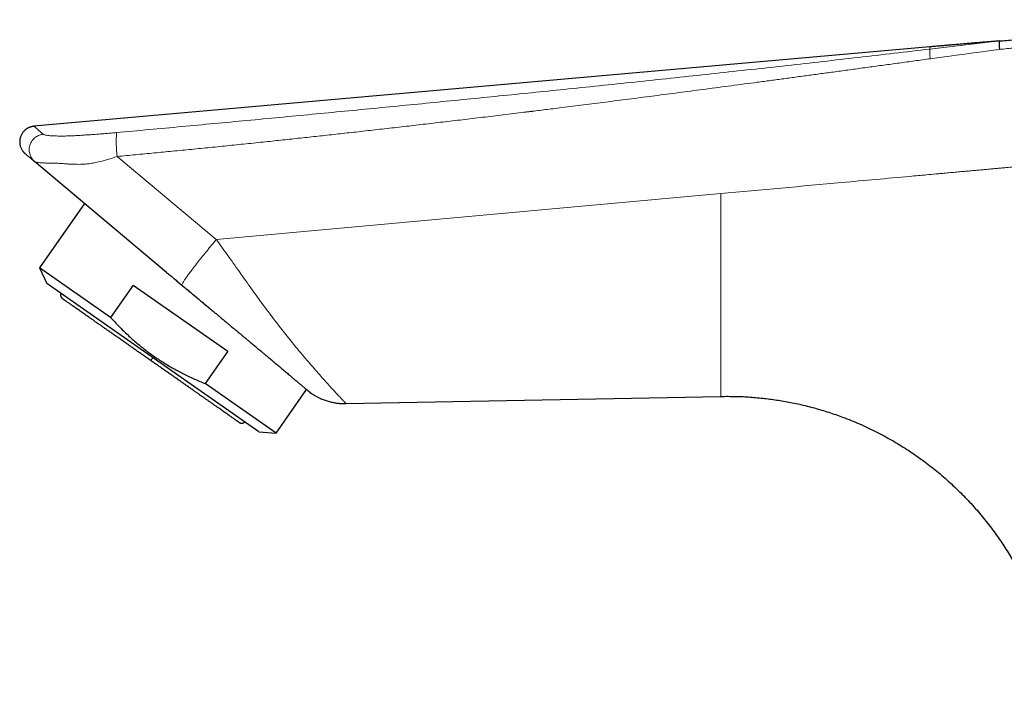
# Model space of a CAD drawing. Header units: millimetres. Extents: x 8 to 761, y 12 to 733.
# Tile 11 of 99: x 28 to 109, y 585 to 642. Entities that reach past the tile are written whole.
import ezdxf

# ---------------------------------------------------------------- set-up
doc = ezdxf.new("R2010")
doc.units = ezdxf.units.MM

msp = doc.modelspace()

# ---------------------------------------------------------------- linework, layer by layer
at = {"color": 252, "linetype": 'Continuous', "lineweight": 0}
for p, q in [((103.248, 639.058), (109.007, 639.73)), ((35.682, 630.134), (43.911, 623.229)), ((85.86, 627.048), (43.911, 623.229))]:
    msp.add_line(p, q, dxfattribs=at)
at = {"color": 7, "linetype": 'Continuous', "lineweight": 30}
for p, q in [((103.232, 639.24), (28.759, 632.646)), ((39.788, 620.492), (28.811, 629.703)), ((32.96, 626.221), (29.227, 620.889)), ((29.227, 620.889), (29.837, 619.581)), ((35.128, 616.757), (29.227, 620.889)), ((47.449, 607.249), (29.837, 619.581)), ((37.009, 619.443), (35.128, 616.757)), ((37.009, 619.443), (44.866, 613.941)), ((40.73, 619.706), (41.048, 619.441)), ((44.866, 613.941), (42.985, 611.256)), ((48.887, 607.123), (42.985, 611.256)), ((48.887, 607.123), (51.43, 610.755)), ((51.777, 610.463), (51.769, 610.47)), ((51.773, 610.467), (51.777, 610.463)), ((54.698, 609.59), (85.86, 610.193)), ((54.537, 609.593), (54.698, 609.59)), ((47.449, 607.249), (48.887, 607.123))]:
    msp.add_line(p, q, dxfattribs=at)
at = {"color": 252, "linetype": 'Continuous', "lineweight": 0, "flags": 128}
msp.add_lwpolyline([(109.036, 639.032), (108.317, 638.937), (107.598, 638.841), (106.88, 638.745), (106.161, 638.649), (105.442, 638.552), (104.724, 638.454), (104.005, 638.356), (103.287, 638.257)], dxfattribs=at)
at = {"color": 7, "linetype": 'Continuous', "lineweight": 30, "flags": 128}
msp.add_lwpolyline([(50.568, 611.483), (50.583, 611.47), (50.584, 611.47), (50.584, 611.47)], dxfattribs=at)
at = {"color": 252, "linetype": 'Continuous', "lineweight": 0}
for centre, radius, start, end in [((106.325, 638.805), 3.088, 175.28457, 190.21854), ((45.209, 631.414), 9.612, 175.83226, 187.65474)]:
    msp.add_arc(centre, radius, start, end, dxfattribs=at)
at = {"color": 7, "linetype": 'Continuous', "lineweight": 30}
for points, knots in [([(109.007, 639.73), (109.417, 639.763), (110.233, 639.83), (111.453, 639.929), (112.663, 640.027), (113.863, 640.124), (115.053, 640.221), (116.302, 640.323), (117.609, 640.429), (118.973, 640.54), (120.323, 640.649), (121.611, 640.754), (122.84, 640.854), (124.01, 640.949), (125.169, 641.043), (126.317, 641.136), (127.453, 641.228), (128.579, 641.32), (129.693, 641.41), (130.432, 641.47), (130.8, 641.5)], [0, 0, 0, 0, 0.056472, 0.11248, 0.168024, 0.223104, 0.27772, 0.331872, 0.395098, 0.457681, 0.519619, 0.580913, 0.635095, 0.688764, 0.74192, 0.794562, 0.846691, 0.898307, 0.94941, 1, 1, 1, 1]), ([(109.007, 639.73), (108.902, 639.721), (108.694, 639.704), (108.387, 639.679), (108.089, 639.655), (107.862, 639.636), (107.702, 639.623), (107.606, 639.615), (107.511, 639.607), (107.415, 639.599), (107.314, 639.591), (107.204, 639.581), (107.085, 639.571), (106.957, 639.561), (106.817, 639.549), (106.667, 639.536), (106.506, 639.523), (106.334, 639.508), (106.152, 639.493), (105.962, 639.477), (105.762, 639.46), (105.554, 639.442), (105.336, 639.423), (105.092, 639.402), (104.822, 639.379), (104.524, 639.353), (104.212, 639.326), (103.886, 639.297), (103.558, 639.269), (103.338, 639.249), (103.232, 639.24)], [0, 0, 0, 0, 0.054411, 0.107909, 0.159575, 0.20907, 0.225976, 0.242613, 0.258981, 0.275172, 0.292629, 0.311495, 0.332065, 0.35434, 0.37832, 0.404487, 0.432421, 0.462122, 0.49359, 0.526826, 0.561188, 0.597254, 0.635025, 0.674501, 0.723719, 0.775352, 0.829401, 0.885866, 0.944746, 1, 1, 1, 1]), ([(109.007, 639.73), (109.005, 639.727), (109.001, 639.722), (108.998, 639.683), (108.997, 639.618), (108.999, 639.527), (109.004, 639.415), (109.013, 639.291), (109.023, 639.161), (109.032, 639.074), (109.036, 639.032)], [0, 0, 0, 0, 0.116672, 0.240267, 0.36894, 0.500291, 0.631601, 0.760156, 0.883566, 1, 1, 1, 1]), ([(28.759, 632.642), (28.723, 632.638), (28.652, 632.63), (28.551, 632.608), (28.458, 632.581), (28.374, 632.55), (28.3, 632.517), (28.234, 632.482), (28.174, 632.446), (28.116, 632.408), (28.061, 632.366), (28.007, 632.322), (27.944, 632.263), (27.874, 632.187), (27.801, 632.092), (27.737, 631.991), (27.683, 631.884), (27.639, 631.772), (27.605, 631.657), (27.582, 631.539), (27.57, 631.419), (27.57, 631.299), (27.58, 631.178), (27.602, 631.059), (27.635, 630.941), (27.679, 630.827), (27.733, 630.717), (27.784, 630.635), (27.824, 630.578), (27.85, 630.545), (27.876, 630.513), (27.902, 630.483), (27.929, 630.453), (27.962, 630.42), (27.999, 630.384), (28.027, 630.361), (28.04, 630.349)], [0, 0, 0, 0, 0.035532, 0.069432, 0.101229, 0.130485, 0.15681, 0.179871, 0.203125, 0.22535, 0.247844, 0.27058, 0.293528, 0.33215, 0.3711, 0.410207, 0.449301, 0.488298, 0.527432, 0.566597, 0.605626, 0.64469, 0.684124, 0.723733, 0.76335, 0.803229, 0.843249, 0.883015, 0.897315, 0.911107, 0.924404, 0.937217, 0.949665, 0.964506, 0.982768, 1, 1, 1, 1]), ([(28.811, 629.703), (28.771, 629.736), (28.693, 629.802), (28.586, 629.891), (28.489, 629.973), (28.401, 630.046), (28.323, 630.112), (28.254, 630.17), (28.195, 630.22), (28.144, 630.262), (28.102, 630.297), (28.071, 630.324), (28.05, 630.341), (28.04, 630.349), (28.04, 630.349), (28.04, 630.349)], [0, 0, 0, 0, 0.081421, 0.162661, 0.243735, 0.324658, 0.405445, 0.486113, 0.566675, 0.647148, 0.731374, 0.815537, 0.899654, 0.983743, 1, 1, 1, 1]), ([(39.788, 620.492), (39.892, 620.405), (40.022, 620.296), (40.154, 620.186), (40.181, 620.163)], [0, 0, 0, 0, 0.794627, 1, 1, 1, 1]), ([(40.182, 620.163), (40.26, 620.097), (40.439, 619.948), (40.62, 619.797), (40.722, 619.713)], [0, 0, 0, 0, 0.436113, 1, 1, 1, 1]), ([(41.048, 619.441), (41.091, 619.406), (41.185, 619.327), (41.339, 619.199), (41.517, 619.05), (41.721, 618.88), (41.948, 618.691), (42.198, 618.482), (42.471, 618.255), (42.768, 618.007), (43.071, 617.754), (43.366, 617.508), (43.638, 617.281), (43.889, 617.072), (44.119, 616.88), (44.317, 616.714), (44.487, 616.573), (44.63, 616.453), (44.758, 616.346), (44.872, 616.251), (44.972, 616.168), (45.078, 616.08), (45.203, 615.975), (45.361, 615.843), (45.546, 615.689), (45.755, 615.515), (45.958, 615.345), (46.149, 615.186), (46.325, 615.039), (46.503, 614.89), (46.678, 614.744), (46.843, 614.606), (47.046, 614.438), (47.281, 614.241), (47.542, 614.023), (47.781, 613.824), (47.991, 613.648), (48.174, 613.495), (48.297, 613.392), (48.375, 613.326), (48.413, 613.295), (48.45, 613.264), (48.486, 613.233), (48.521, 613.204), (48.666, 613.083), (48.915, 612.874), (49.259, 612.585), (49.59, 612.307), (49.904, 612.043), (50.196, 611.797), (50.463, 611.571), (50.706, 611.366), (50.926, 611.181), (51.12, 611.017), (51.29, 610.873), (51.436, 610.75), (51.523, 610.677), (51.568, 610.639), (51.58, 610.629), (51.592, 610.619), (51.604, 610.609), (51.611, 610.603), (51.617, 610.598), (51.622, 610.594), (51.631, 610.586), (51.646, 610.573), (51.665, 610.558), (51.686, 610.54), (51.707, 610.522), (51.728, 610.505), (51.747, 610.488), (51.763, 610.475), (51.772, 610.467), (51.773, 610.466), (51.773, 610.466)], [0, 0, 0, 0, 0.008139, 0.017831, 0.029074, 0.041868, 0.056214, 0.071818, 0.08893, 0.107563, 0.127737, 0.146203, 0.163437, 0.17941, 0.194101, 0.207497, 0.217663, 0.22692, 0.235267, 0.242704, 0.249231, 0.25485, 0.263542, 0.274024, 0.286292, 0.300348, 0.316197, 0.32755, 0.339681, 0.352598, 0.364928, 0.376567, 0.387884, 0.408591, 0.428079, 0.446311, 0.463259, 0.477098, 0.489922, 0.493112, 0.496233, 0.499284, 0.502265, 0.505176, 0.508019, 0.538448, 0.569561, 0.601336, 0.633746, 0.666171, 0.697941, 0.729649, 0.761279, 0.792928, 0.824642, 0.856422, 0.888257, 0.891988, 0.895718, 0.89945, 0.903182, 0.906494, 0.906841, 0.908616, 0.911735, 0.917201, 0.924574, 0.933853, 0.943749, 0.955165, 0.968101, 0.982554, 0.998525, 1, 1, 1, 1]), ([(41.345, 619.193), (41.444, 619.111), (41.642, 618.946), (41.94, 618.697), (42.239, 618.448), (42.537, 618.199), (42.835, 617.951), (43.119, 617.714), (43.302, 617.562), (43.386, 617.491)], [0, 0, 0, 0, 0.145815, 0.291623, 0.437424, 0.583309, 0.729372, 0.875673, 1, 1, 1, 1]), ([(30.995, 618.771), (30.993, 618.766), (30.984, 618.746), (30.976, 618.71), (30.969, 618.664), (30.968, 618.62), (30.971, 618.578), (30.978, 618.541), (30.988, 618.505), (31.002, 618.47), (31.018, 618.437), (31.039, 618.404), (31.064, 618.37), (31.097, 618.335), (31.125, 618.314), (31.139, 618.303)], [0, 0, 0, 0, 0.029432, 0.12328, 0.205775, 0.298158, 0.37225, 0.442793, 0.513224, 0.583576, 0.657508, 0.725416, 0.80517, 0.896745, 1, 1, 1, 1]), ([(38.471, 613.169), (38.385, 613.23), (38.213, 613.35), (37.955, 613.53), (37.698, 613.71), (37.442, 613.89), (37.187, 614.068), (36.934, 614.245), (36.675, 614.427), (36.409, 614.613), (36.138, 614.803), (35.871, 614.99), (35.608, 615.174), (35.348, 615.356), (35.094, 615.534), (34.845, 615.708), (34.601, 615.879), (34.363, 616.046), (34.132, 616.207), (33.909, 616.363), (33.694, 616.514), (33.486, 616.66), (33.291, 616.797), (33.107, 616.925), (32.934, 617.046), (32.768, 617.162), (32.61, 617.273), (32.458, 617.379), (32.314, 617.48), (32.174, 617.579), (32.037, 617.675), (31.905, 617.767), (31.784, 617.852), (31.672, 617.93), (31.571, 618.001), (31.48, 618.064), (31.4, 618.121), (31.33, 618.17), (31.27, 618.211), (31.222, 618.245), (31.185, 618.271), (31.159, 618.29), (31.142, 618.301), (31.14, 618.302), (31.139, 618.303)], [0, 0, 0, 0, 0.022397, 0.044795, 0.067195, 0.089597, 0.111998, 0.1344, 0.156802, 0.181444, 0.206085, 0.230725, 0.255364, 0.280003, 0.30464, 0.329276, 0.353912, 0.378547, 0.403181, 0.427376, 0.451571, 0.475766, 0.499962, 0.52236, 0.544758, 0.567158, 0.589558, 0.61196, 0.634363, 0.656767, 0.681411, 0.706057, 0.730702, 0.755348, 0.779994, 0.804639, 0.829283, 0.853926, 0.878568, 0.903209, 0.927409, 0.951607, 0.975804, 1, 1, 1, 1]), ([(35.128, 616.757), (35.244, 616.63), (35.476, 616.376), (35.831, 616.005), (36.192, 615.644), (36.559, 615.292), (36.933, 614.952), (37.305, 614.628), (37.677, 614.32), (38.048, 614.028), (38.425, 613.746), (38.809, 613.473), (39.199, 613.21), (39.596, 612.957), (40, 612.712), (40.411, 612.477), (40.829, 612.25), (41.251, 612.033), (41.677, 611.826), (42.107, 611.628), (42.543, 611.437), (42.838, 611.316), (42.985, 611.256)], [0, 0, 0, 0, 0.05335, 0.106403, 0.159158, 0.211627, 0.263833, 0.315809, 0.364643, 0.413349, 0.461972, 0.510558, 0.559155, 0.607809, 0.656568, 0.705472, 0.754559, 0.803863, 0.85252, 0.901425, 0.950586, 1, 1, 1, 1]), ([(45.803, 608.036), (45.802, 608.036), (45.8, 608.037), (45.786, 608.047), (45.763, 608.063), (45.732, 608.085), (45.691, 608.114), (45.641, 608.149), (45.581, 608.191), (45.508, 608.242), (45.423, 608.301), (45.328, 608.368), (45.222, 608.442), (45.106, 608.523), (44.98, 608.611), (44.845, 608.706), (44.7, 608.808), (44.545, 608.916), (44.383, 609.03), (44.212, 609.149), (44.035, 609.273), (43.849, 609.403), (43.661, 609.535), (43.47, 609.669), (43.278, 609.803), (43.081, 609.942), (42.877, 610.084), (42.668, 610.23), (42.454, 610.38), (42.228, 610.539), (41.989, 610.706), (41.738, 610.882), (41.481, 611.062), (41.22, 611.244), (40.955, 611.43), (40.686, 611.618), (40.414, 611.809), (40.139, 612.001), (39.861, 612.196), (39.583, 612.39), (39.305, 612.585), (39.028, 612.779), (38.75, 612.974), (38.564, 613.104), (38.471, 613.169)], [0, 0, 0, 0, 0.022397, 0.044794, 0.067192, 0.089592, 0.111992, 0.134394, 0.156796, 0.18144, 0.206085, 0.23073, 0.255376, 0.280022, 0.304667, 0.329312, 0.353957, 0.3786, 0.403242, 0.427443, 0.451643, 0.475841, 0.500038, 0.522435, 0.54483, 0.567226, 0.589621, 0.612016, 0.634412, 0.656808, 0.681444, 0.70608, 0.730718, 0.755357, 0.779996, 0.804637, 0.829278, 0.85392, 0.878562, 0.903204, 0.927405, 0.951605, 0.975804, 1, 1, 1, 1]), ([(51.433, 610.752), (51.452, 610.737), (51.485, 610.708), (51.528, 610.672), (51.565, 610.641), (51.599, 610.612), (51.631, 610.585), (51.659, 610.562), (51.68, 610.543), (51.697, 610.529), (51.709, 610.519), (51.72, 610.51), (51.729, 610.502), (51.737, 610.496), (51.743, 610.49), (51.749, 610.486), (51.754, 610.482), (51.758, 610.478), (51.762, 610.475), (51.763, 610.473), (51.764, 610.473)], [0, 0, 0, 0, 0.099531, 0.177038, 0.255791, 0.336247, 0.418421, 0.50087, 0.581855, 0.634588, 0.685353, 0.733625, 0.778881, 0.820685, 0.858479, 0.89333, 0.925532, 0.955374, 0.994491, 1, 1, 1, 1]), ([(51.773, 610.466), (51.784, 610.459), (51.828, 610.429), (51.907, 610.377), (52.023, 610.305), (52.153, 610.229), (52.3, 610.15), (52.455, 610.073), (52.619, 609.999), (52.789, 609.93), (52.963, 609.866), (53.14, 609.808), (53.316, 609.758), (53.493, 609.715), (53.667, 609.679), (53.837, 609.65), (53.969, 609.632), (54.066, 609.621), (54.13, 609.614), (54.191, 609.609), (54.246, 609.605), (54.293, 609.602), (54.329, 609.6), (54.359, 609.598), (54.38, 609.598), (54.397, 609.597), (54.415, 609.596), (54.438, 609.595), (54.46, 609.594), (54.48, 609.593), (54.498, 609.591), (54.514, 609.59), (54.527, 609.59), (54.534, 609.59), (54.537, 609.59)], [0, 0, 0, 0, 0.011829, 0.049186, 0.088151, 0.137476, 0.188867, 0.242286, 0.297714, 0.355046, 0.412618, 0.469748, 0.526398, 0.582531, 0.63805, 0.691304, 0.741568, 0.761787, 0.78148, 0.800647, 0.818482, 0.832276, 0.844294, 0.852495, 0.859609, 0.863835, 0.868134, 0.877725, 0.889682, 0.904677, 0.923055, 0.945003, 0.970629, 1, 1, 1, 1]), ([(85.86, 610.193), (86.275, 610.195), (87.095, 610.2), (88.31, 610.14), (89.497, 610.032), (90.657, 609.875), (91.629, 609.701), (92.42, 609.533), (93.037, 609.387), (93.646, 609.228), (94.245, 609.056), (94.835, 608.873), (95.415, 608.679), (96.278, 608.368), (97.407, 607.912), (98.774, 607.269), (100.084, 606.562), (101.338, 605.796), (102.538, 604.974), (103.686, 604.096), (104.779, 603.164), (105.816, 602.183), (106.797, 601.154), (107.724, 600.075), (108.563, 598.987), (109.323, 597.895), (109.839, 597.075), (110.173, 596.507), (110.344, 596.209), (110.512, 595.907), (110.677, 595.602), (110.839, 595.293), (111.149, 594.681), (111.59, 593.743), (112.12, 592.448), (112.595, 591.089), (113.009, 589.669), (113.351, 588.191), (113.623, 586.662), (113.732, 585.621), (113.787, 585.095)], [0, 0, 0, 0, 0.030139, 0.059523, 0.088296, 0.116585, 0.144479, 0.15996, 0.175311, 0.190528, 0.205608, 0.220549, 0.23535, 0.250012, 0.28716, 0.323675, 0.359639, 0.395149, 0.430303, 0.465212, 0.500002, 0.534502, 0.56882, 0.603152, 0.63772, 0.6685, 0.699746, 0.70802, 0.716334, 0.724688, 0.733084, 0.741523, 0.750004, 0.78288, 0.816723, 0.851545, 0.887332, 0.924048, 0.961631, 1, 1, 1, 1]), ([(45.803, 608.036), (45.817, 608.026), (45.843, 608.01), (45.881, 607.992), (45.913, 607.981), (45.947, 607.972), (45.988, 607.965), (46.03, 607.963), (46.066, 607.964), (46.099, 607.968), (46.136, 607.976), (46.179, 607.99), (46.224, 608.011), (46.263, 608.035), (46.284, 608.054), (46.291, 608.06)], [0, 0, 0, 0, 0.09577, 0.175315, 0.238519, 0.286788, 0.379068, 0.473557, 0.52481, 0.586824, 0.659878, 0.744014, 0.839306, 0.945827, 1, 1, 1, 1])]:
    msp.add_open_spline(points, degree=3, knots=knots, dxfattribs=at)
at = {"color": 252, "linetype": 'Continuous', "lineweight": 0}
for points, knots in [([(130.805, 640.999), (130.455, 640.97), (129.753, 640.913), (128.695, 640.825), (127.628, 640.736), (126.55, 640.645), (125.462, 640.551), (124.298, 640.45), (123.057, 640.342), (121.737, 640.224), (120.403, 640.105), (119.105, 639.987), (117.842, 639.871), (116.617, 639.757), (115.38, 639.641), (114.132, 639.523), (112.874, 639.404), (111.604, 639.282), (110.324, 639.158), (109.467, 639.074), (109.036, 639.031)], [0, 0, 0, 0, 0.048111, 0.09668, 0.145708, 0.195193, 0.245137, 0.295539, 0.35553, 0.416157, 0.477422, 0.539323, 0.59513, 0.651445, 0.708268, 0.765598, 0.823437, 0.881783, 0.940638, 1, 1, 1, 1]), ([(35.622, 632.113), (37.429, 632.28), (41.044, 632.614), (46.463, 633.122), (51.88, 633.635), (57.295, 634.156), (62.708, 634.686), (68.119, 635.225), (73.708, 635.794), (79.477, 636.396), (85.423, 637.033), (91.367, 637.688), (97.309, 638.36), (101.268, 638.826), (103.248, 639.058)], [0, 0, 0, 0, 0.080002, 0.159999, 0.239995, 0.319991, 0.399988, 0.479988, 0.559991, 0.647998, 0.736006, 0.824011, 0.91201, 1, 1, 1, 1]), ([(103.232, 639.238), (103.232, 639.238), (103.232, 639.238), (103.233, 639.225), (103.235, 639.201), (103.239, 639.165), (103.243, 639.119), (103.246, 639.078), (103.248, 639.058)], [0, 0, 0, 0, 0.1201458, 0.2962442, 0.4723027, 0.6482974, 0.8242044, 1, 1, 1, 1]), ([(103.287, 638.257), (102.851, 638.197), (101.984, 638.077), (100.691, 637.899), (99.412, 637.724), (98.146, 637.551), (96.893, 637.38), (95.678, 637.214), (94.498, 637.054), (93.355, 636.9), (92.223, 636.747), (91.104, 636.596), (89.996, 636.448), (88.901, 636.301), (87.818, 636.157), (86.746, 636.015), (85.687, 635.875), (84.646, 635.737), (83.623, 635.603), (82.618, 635.471), (81.625, 635.341), (80.637, 635.213), (79.655, 635.086), (78.68, 634.96), (77.716, 634.836), (76.765, 634.714), (75.831, 634.595), (74.914, 634.479), (74.015, 634.365), (73.127, 634.254), (72.323, 634.153), (71.602, 634.064), (70.962, 633.984), (70.507, 633.928), (70.233, 633.894), (70.14, 633.883), (70.048, 633.871), (69.957, 633.86), (69.875, 633.85), (69.802, 633.841), (69.735, 633.833), (69.662, 633.824), (69.58, 633.814), (69.237, 633.772), (68.348, 633.663), (66.919, 633.49), (65.228, 633.287), (63.569, 633.09), (61.94, 632.898), (60.322, 632.71), (58.715, 632.525), (57.119, 632.344), (55.562, 632.169), (54.046, 632.001), (52.57, 631.839), (51.103, 631.68), (49.646, 631.523), (48.142, 631.364), (46.593, 631.203), (45, 631.039), (43.419, 630.879), (41.849, 630.723), (40.29, 630.57), (38.744, 630.421), (37.209, 630.275), (36.19, 630.181), (35.682, 630.134)], [0, 0, 0, 0, 0.01937, 0.038538, 0.057504, 0.076268, 0.09483, 0.11319, 0.130316, 0.147263, 0.16403, 0.180617, 0.197025, 0.213254, 0.229303, 0.245172, 0.260862, 0.276373, 0.291432, 0.306317, 0.32103, 0.335569, 0.350195, 0.364642, 0.378909, 0.392996, 0.406904, 0.420389, 0.433701, 0.44684, 0.459806, 0.469374, 0.478846, 0.488221, 0.489599, 0.490975, 0.492348, 0.493719, 0.495007, 0.495969, 0.496951, 0.498013, 0.499214, 0.500592, 0.513211, 0.538691, 0.563998, 0.588236, 0.612313, 0.636231, 0.659988, 0.683586, 0.707023, 0.728975, 0.750785, 0.772453, 0.793978, 0.815362, 0.83906, 0.862581, 0.885926, 0.909094, 0.932085, 0.9549, 0.977538, 1, 1, 1, 1]), ([(28.759, 632.642), (28.776, 632.627), (28.81, 632.598), (29.066, 632.376), (29.369, 632.114), (29.522, 631.982)], [0, 0, 0, 0, 0.3317216, 0.6646552, 1, 1, 1, 1]), ([(29.522, 631.982), (29.539, 631.971), (29.573, 631.949), (29.668, 631.921), (29.804, 631.895), (29.991, 631.871), (30.233, 631.851), (30.496, 631.838), (30.778, 631.829), (31.094, 631.826), (31.468, 631.833), (31.894, 631.849), (32.353, 631.873), (32.831, 631.902), (33.324, 631.935), (33.849, 631.972), (34.412, 632.013), (35.009, 632.058), (35.418, 632.095), (35.622, 632.113)], [0, 0, 0, 0, 0.04086, 0.07988, 0.117394, 0.17119, 0.222728, 0.272634, 0.322144, 0.373294, 0.429261, 0.491302, 0.556604, 0.622295, 0.688514, 0.758206, 0.836029, 0.917909, 1, 1, 1, 1]), ([(28.811, 629.703), (28.735, 629.777), (28.572, 629.935), (28.408, 630.262), (28.336, 630.654), (28.395, 631.074), (28.585, 631.454), (28.869, 631.739), (29.192, 631.921), (29.416, 631.963), (29.522, 631.982)], [0, 0, 0, 0, 0.106079, 0.226851, 0.359877, 0.5, 0.640123, 0.773149, 0.893921, 1, 1, 1, 1]), ([(131.66, 631.219), (131.621, 631.219), (131.538, 631.221), (131.409, 631.214), (131.307, 631.204), (131.246, 631.197), (131.23, 631.195), (131.222, 631.194), (131.212, 631.193), (131.198, 631.191), (131.168, 631.186), (131.118, 631.179), (131.053, 631.17), (130.983, 631.159), (130.914, 631.149), (130.84, 631.138), (130.77, 631.128), (130.708, 631.119), (130.652, 631.112), (130.588, 631.104), (130.52, 631.097), (130.449, 631.091), (130.387, 631.088), (130.326, 631.089), (130.26, 631.089), (130.192, 631.09), (130.124, 631.09), (130.056, 631.087), (129.989, 631.083), (129.927, 631.078), (129.863, 631.071), (129.789, 631.063), (129.7, 631.051), (129.598, 631.036), (129.491, 631.02), (129.379, 631.003), (129.273, 630.989), (129.177, 630.977), (129.106, 630.969), (129.053, 630.965), (129.013, 630.962), (128.975, 630.959), (128.94, 630.958), (128.91, 630.957), (128.881, 630.957), (128.815, 630.959), (128.71, 630.961), (128.568, 630.96), (128.43, 630.954), (128.301, 630.946), (128.185, 630.937), (128.077, 630.925), (127.963, 630.912), (127.837, 630.896), (127.7, 630.877), (127.552, 630.856), (127.397, 630.833), (127.241, 630.809), (127.09, 630.788), (126.952, 630.768), (126.825, 630.752), (126.711, 630.738), (126.618, 630.727), (126.535, 630.719), (126.449, 630.712), (126.354, 630.704), (126.259, 630.699), (126.183, 630.695), (126.122, 630.694), (126.066, 630.696), (126.006, 630.698), (125.938, 630.7), (125.828, 630.7), (125.685, 630.699), (125.505, 630.69), (125.324, 630.675), (125.127, 630.655), (124.981, 630.636), (124.891, 630.624), (124.861, 630.62), (124.831, 630.616), (124.808, 630.613), (124.793, 630.61), (124.779, 630.608), (124.754, 630.605), (124.708, 630.598), (124.642, 630.588), (124.568, 630.577), (124.49, 630.565), (124.417, 630.554), (124.349, 630.544), (124.29, 630.536), (124.24, 630.528), (124.192, 630.521), (124.146, 630.515), (124.104, 630.509), (124.065, 630.504), (124.027, 630.499), (123.991, 630.494), (123.955, 630.49), (123.852, 630.477), (123.685, 630.459), (123.467, 630.443), (123.273, 630.435), (123.096, 630.436), (122.92, 630.44), (122.744, 630.434), (122.564, 630.423), (122.382, 630.407), (122.21, 630.387), (122.039, 630.365), (121.857, 630.339), (121.657, 630.309), (121.471, 630.281), (121.283, 630.254), (121.094, 630.229), (120.89, 630.206), (120.704, 630.189), (120.55, 630.179), (120.424, 630.175), (120.326, 630.173), (120.23, 630.177), (120.134, 630.178), (120.035, 630.178), (119.918, 630.175), (119.782, 630.168), (119.639, 630.157), (119.504, 630.144), (119.368, 630.128), (119.214, 630.108), (119.041, 630.084), (118.87, 630.06), (118.711, 630.036), (118.572, 630.016), (118.442, 629.998), (118.322, 629.981), (118.226, 629.969), (118.152, 629.96), (118.098, 629.954), (118.046, 629.948), (117.998, 629.943), (117.949, 629.938), (117.89, 629.933), (117.817, 629.927), (117.736, 629.921), (117.659, 629.917), (117.592, 629.914), (117.534, 629.913), (117.474, 629.915), (117.32, 629.919), (117.151, 629.918), (116.975, 629.91), (116.877, 629.904), (116.774, 629.895), (116.665, 629.885), (116.551, 629.873), (116.43, 629.858), (116.329, 629.845), (116.253, 629.834), (116.216, 629.829), (116.191, 629.826), (116.171, 629.823), (116.139, 629.818), (116.097, 629.812), (116.051, 629.805), (116.003, 629.798), (115.955, 629.791), (115.901, 629.783), (115.843, 629.775), (115.788, 629.766), (115.739, 629.759), (115.699, 629.753), (115.634, 629.744), (115.546, 629.732), (115.439, 629.717), (115.331, 629.704), (115.217, 629.691), (115.096, 629.679), (114.98, 629.669), (114.87, 629.662), (114.768, 629.657), (114.672, 629.654), (114.579, 629.653), (114.491, 629.656), (114.392, 629.652), (114.296, 629.636), (114.205, 629.625), (114.135, 629.622), (114.071, 629.623), (114.009, 629.618), (113.941, 629.611), (113.888, 629.603), (113.852, 629.597), (113.832, 629.594), (113.806, 629.591), (113.771, 629.587), (113.729, 629.582), (113.681, 629.577), (113.627, 629.572), (113.583, 629.568), (113.552, 629.565), (113.535, 629.564), (113.517, 629.562), (113.499, 629.56), (113.479, 629.559), (113.339, 629.546), (112.979, 629.514), (112.403, 629.463), (111.923, 629.42), (111.644, 629.395), (111.584, 629.389), (111.546, 629.386), (111.525, 629.384), (111.502, 629.382), (111.453, 629.378), (111.374, 629.371), (111.257, 629.36), (111.121, 629.348), (110.966, 629.334), (110.792, 629.318), (110.599, 629.301), (110.386, 629.281), (110.153, 629.26), (109.9, 629.237), (109.628, 629.212), (109.335, 629.186), (109.024, 629.158), (108.693, 629.127), (108.342, 629.096), (107.966, 629.061), (107.563, 629.025), (107.134, 628.986), (106.683, 628.945), (106.21, 628.902), (105.716, 628.857), (105.212, 628.811), (104.697, 628.764), (104.347, 628.732), (104.159, 628.715), (104.138, 628.713), (104.119, 628.711), (104.099, 628.709), (104.08, 628.708), (104.06, 628.706), (104.011, 628.701), (103.905, 628.692), (103.546, 628.659), (102.759, 628.587), (100.156, 628.35), (94.455, 627.831), (89.217, 627.354), (85.86, 627.048)], [0, 0, 0, 0, 0.002561, 0.005384, 0.008477, 0.009194, 0.009375, 0.009522, 0.009749, 0.010058, 0.010448, 0.01169, 0.013384, 0.014726, 0.016259, 0.017982, 0.019569, 0.020875, 0.022092, 0.02322, 0.025058, 0.026599, 0.027843, 0.029105, 0.0306, 0.032096, 0.033552, 0.035021, 0.036556, 0.037915, 0.039081, 0.040782, 0.042744, 0.044968, 0.047445, 0.049832, 0.052321, 0.054431, 0.056165, 0.056974, 0.057899, 0.058737, 0.05949, 0.060157, 0.060738, 0.061363, 0.064492, 0.067526, 0.070625, 0.073518, 0.075974, 0.078166, 0.080648, 0.083418, 0.086479, 0.089671, 0.093126, 0.096691, 0.1, 0.103039, 0.105807, 0.108306, 0.110534, 0.111941, 0.113746, 0.116112, 0.118173, 0.119931, 0.1211, 0.122115, 0.123591, 0.125067, 0.126543, 0.130735, 0.134368, 0.138288, 0.142609, 0.147263, 0.147902, 0.148547, 0.149199, 0.149858, 0.150095, 0.150188, 0.150746, 0.151754, 0.153213, 0.155123, 0.156629, 0.158332, 0.159959, 0.161105, 0.162208, 0.16327, 0.16429, 0.165188, 0.166051, 0.166879, 0.167672, 0.16843, 0.169211, 0.174479, 0.17937, 0.183425, 0.187189, 0.190886, 0.194865, 0.198664, 0.202697, 0.20674, 0.209986, 0.213935, 0.218715, 0.223156, 0.226218, 0.231097, 0.235566, 0.239626, 0.243279, 0.245619, 0.247806, 0.249696, 0.251889, 0.254038, 0.256156, 0.259539, 0.262915, 0.265458, 0.26842, 0.271803, 0.275606, 0.279831, 0.283047, 0.28611, 0.288958, 0.291589, 0.294005, 0.295267, 0.29646, 0.297586, 0.298644, 0.299634, 0.300754, 0.302531, 0.304407, 0.306071, 0.307525, 0.308769, 0.309879, 0.311446, 0.318828, 0.320838, 0.322954, 0.325201, 0.327578, 0.330086, 0.332726, 0.335497, 0.336758, 0.337729, 0.337934, 0.338379, 0.339066, 0.339995, 0.341164, 0.342107, 0.343165, 0.344336, 0.345621, 0.34702, 0.347972, 0.348833, 0.34967, 0.352266, 0.354601, 0.356683, 0.359413, 0.362048, 0.364589, 0.367037, 0.369199, 0.371285, 0.373294, 0.375228, 0.377077, 0.379724, 0.381525, 0.383063, 0.384324, 0.38567, 0.387148, 0.388763, 0.389178, 0.389486, 0.390083, 0.390875, 0.391793, 0.392836, 0.394023, 0.395339, 0.395705, 0.39608, 0.396464, 0.396857, 0.397258, 0.397781, 0.406037, 0.420782, 0.435526, 0.437456, 0.43903, 0.439462, 0.439929, 0.44043, 0.440965, 0.443096, 0.445643, 0.448607, 0.451987, 0.455783, 0.459995, 0.464624, 0.469723, 0.475247, 0.481195, 0.487568, 0.494366, 0.501589, 0.509237, 0.51731, 0.526223, 0.535602, 0.545447, 0.555759, 0.566537, 0.577781, 0.588785, 0.600202, 0.600698, 0.601125, 0.601551, 0.601977, 0.602403, 0.602829, 0.603255, 0.605599, 0.609784, 0.626769, 0.657099, 0.780191, 1, 1, 1, 1]), ([(35.682, 630.134), (35.414, 630.043), (34.897, 629.868), (34.304, 629.71), (33.904, 629.623), (33.678, 629.58), (33.458, 629.545), (33.245, 629.517), (33.039, 629.497), (32.836, 629.484), (32.607, 629.478), (32.324, 629.478), (31.983, 629.486), (31.634, 629.504), (31.32, 629.524), (31.065, 629.542), (30.8, 629.563), (30.509, 629.577), (30.18, 629.581), (29.855, 629.583), (29.539, 629.592), (29.256, 629.611), (29.033, 629.635), (28.877, 629.666), (28.833, 629.691), (28.811, 629.703)], [0, 0, 0, 0, 0.091146, 0.175678, 0.202434, 0.228488, 0.25385, 0.278531, 0.302544, 0.325902, 0.349727, 0.383109, 0.426049, 0.472623, 0.511168, 0.543729, 0.570311, 0.61488, 0.663104, 0.71518, 0.771262, 0.832413, 0.89065, 0.946364, 1, 1, 1, 1]), ([(85.86, 610.193), (85.86, 610.197), (85.86, 610.206), (85.86, 610.275), (85.86, 610.385), (85.86, 610.541), (85.86, 610.742), (85.86, 610.987), (85.86, 611.266), (85.86, 611.57), (85.86, 611.896), (85.86, 612.256), (85.86, 612.651), (85.86, 613.081), (85.86, 613.546), (85.86, 614.045), (85.86, 614.579), (85.86, 615.148), (85.86, 615.751), (85.86, 616.388), (85.86, 617.013), (85.86, 617.619), (85.86, 618.198), (85.86, 618.796), (85.86, 619.413), (85.86, 620.048), (85.86, 620.699), (85.86, 621.365), (85.86, 622.045), (85.86, 622.736), (85.86, 623.439), (85.86, 624.15), (85.86, 624.868), (85.86, 625.592), (85.86, 626.319), (85.86, 626.805), (85.86, 627.048)], [0, 0, 0, 0, 0.035715, 0.07143, 0.107144, 0.142859, 0.178575, 0.214289, 0.250003, 0.281255, 0.312507, 0.343756, 0.375006, 0.406259, 0.437511, 0.468759, 0.500008, 0.531261, 0.562513, 0.59376, 0.625007, 0.65001, 0.675014, 0.700015, 0.725011, 0.750006, 0.775003, 0.800003, 0.825003, 0.850002, 0.875, 0.9, 0.925001, 0.95, 0.974999, 1, 1, 1, 1]), ([(43.911, 623.229), (44.256, 622.759), (44.954, 621.807), (45.967, 620.355), (46.982, 618.935), (47.969, 617.581), (48.914, 616.323), (49.818, 615.173), (50.667, 614.128), (51.543, 613.089), (52.407, 612.095), (53.21, 611.199), (53.861, 610.488), (54.334, 609.978), (54.639, 609.652), (54.678, 609.611), (54.698, 609.59)], [0, 0, 0, 0, 0.064322, 0.130234, 0.196451, 0.262363, 0.327046, 0.390532, 0.453614, 0.51581, 0.597492, 0.678516, 0.758768, 0.838931, 0.919478, 1, 1, 1, 1]), ([(40.181, 620.163), (40.259, 620.099), (40.44, 619.947), (40.624, 619.794), (40.73, 619.706)], [0, 0, 0, 0, 0.425802, 1, 1, 1, 1]), ([(38.471, 613.169), (38.472, 613.17), (38.473, 613.172), (38.484, 613.188), (38.501, 613.213), (38.524, 613.246), (38.553, 613.287), (38.586, 613.334), (38.616, 613.377), (38.636, 613.405), (38.643, 613.415)], [0, 0, 0, 0, 0.133775, 0.267598, 0.401173, 0.534472, 0.667662, 0.7986, 0.929809, 1, 1, 1, 1])]:
    msp.add_open_spline(points, degree=3, knots=knots, dxfattribs=at)
msp.add_open_spline([(41.048, 619.441), (41.051, 619.461), (41.056, 619.5), (41.126, 619.63), (41.24, 619.811), (41.4, 620.046), (41.604, 620.328), (41.847, 620.654), (42.127, 621.02), (42.439, 621.419), (42.779, 621.847), (43.141, 622.295), (43.52, 622.758), (43.781, 623.072), (43.911, 623.229)], degree=3, dxfattribs=at)

doc.saveas('drawing.dxf')
